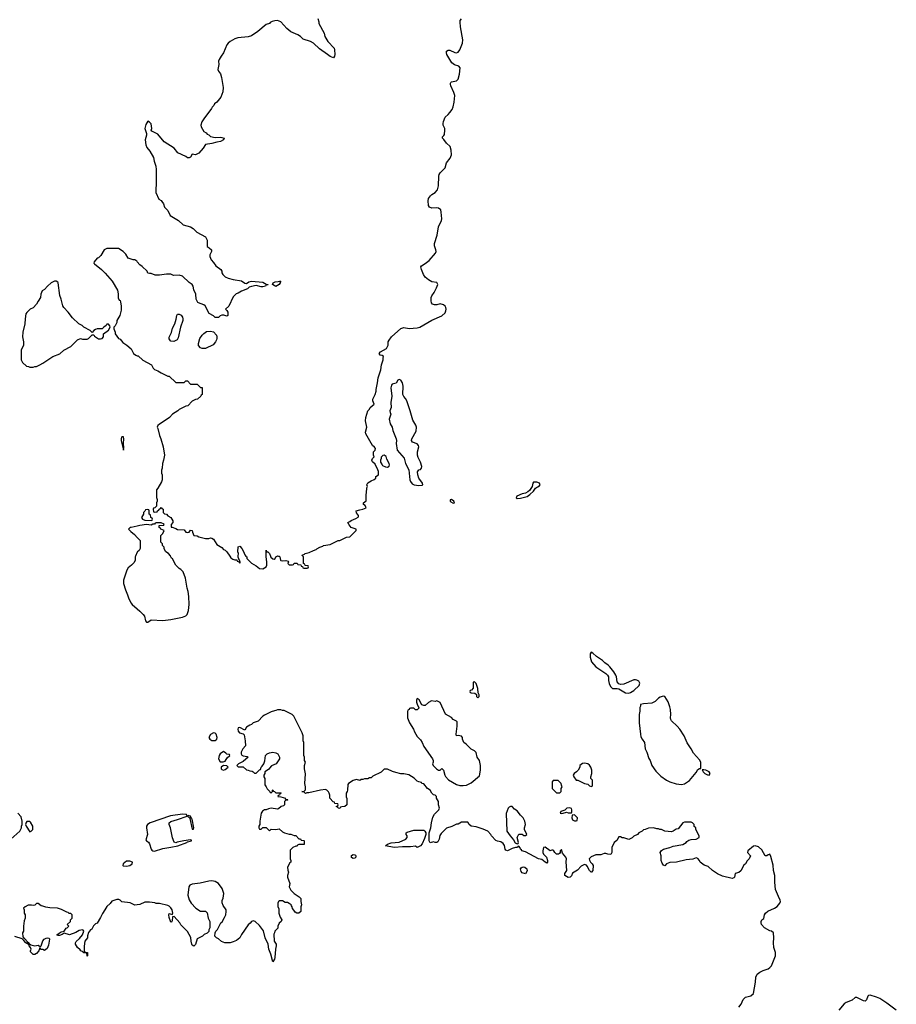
# Model space of a CAD drawing. Header units: inches. Extents: x 1889655 to 2052254, y 217972 to 431650.
# Tile 10 of 49: x 1988566 to 1999250, y 234539 to 246535. Entities that reach past the tile are written whole.
import ezdxf

# ---------------------------------------------------------------- set-up
doc = ezdxf.new("R2010")
doc.units = ezdxf.units.IN
doc.header["$MEASUREMENT"] = 0
for name, color, linetype in [('B9283', 7, 'Continuous'), ('B9284', 7, 'Continuous'), ('B9293', 7, 'Continuous'), ('B9294', 7, 'Continuous')]:
    doc.layers.add(name, color=color, linetype=linetype)

msp = doc.modelspace()

# ---------------------------------------------------------------- linework, layer by layer
at = {"layer": 'B9283', "color": 6, "elevation": 100}
for points in [[(1989977, 240000), (1989972, 239990), (1989972, 239950), (1989960, 239920), (1989930, 239889), (1989890, 239858), (1989871, 239830), (1989832, 239708), (1989832, 239668), (1989856, 239590), (1989881, 239530), (1989891, 239490), (1989919, 239430), (1989936, 239410), (1990000, 239356)], [(1988458, 236550), (1988568, 236650), (1988589, 236690), (1988589, 236710), (1988598, 236730), (1988598, 236770), (1988583, 236823), (1988542, 236870)], [(1990000, 235752), (1989969, 235749), (1989914, 235774), (1989810, 235789), (1989789, 235809), (1989775, 235815), (1989750, 235815), (1989690, 235794), (1989670, 235769), (1989628, 235732), (1989606, 235690), (1989574, 235646), (1989550, 235595), (1989510, 235529), (1989490, 235518), (1989465, 235495), (1989445, 235455), (1989430, 235448), (1989407, 235413), (1989394, 235374), (1989392, 235350), (1989362, 235310), (1989352, 235248), (1989353, 235193), (1989358, 235178), (1989392, 235170), (1989394, 235130), (1989390, 235126), (1989386, 235166), (1989350, 235168), (1989338, 235178), (1989310, 235189), (1989302, 235202), (1989269, 235230), (1989247, 235273), (1989246, 235290), (1989255, 235305), (1989297, 235343), (1989333, 235387), (1989349, 235430), (1989341, 235441), (1989330, 235447), (1989290, 235439), (1989250, 235416), (1989173, 235387), (1989110, 235407), (1989086, 235390), (1989050, 235378), (1989036, 235376), (1989023, 235383), (1989024, 235390), (1989070, 235421), (1989110, 235431), (1989134, 235466), (1989146, 235470), (1989166, 235490), (1989146, 235510), (1989186, 235550), (1989186, 235570), (1989206, 235590), (1989206, 235630), (1989190, 235646), (1989170, 235646), (1989156, 235656), (1989140, 235660), (1989116, 235676), (1989075, 235695), (1989029, 235709), (1988934, 235714), (1988883, 235723), (1988850, 235735), (1988830, 235738), (1988790, 235768), (1988770, 235768), (1988751, 235749), (1988730, 235742), (1988710, 235749), (1988670, 235748), (1988632, 235728), (1988614, 235710), (1988622, 235690), (1988622, 235650), (1988632, 235630), (1988632, 235590), (1988622, 235558), (1988611, 235490), (1988612, 235430), (1988602, 235410), (1988603, 235363), (1988620, 235340), (1988630, 235336), (1988661, 235301), (1988676, 235290), (1988674, 235274), (1988686, 235274), (1988702, 235262), (1988749, 235251), (1988790, 235258), (1988806, 235246), (1988810, 235234), (1988830, 235252), (1988848, 235312), (1988866, 235334), (1988890, 235347), (1988908, 235348), (1988925, 235345), (1988931, 235331), (1988919, 235261), (1988900, 235220), (1988870, 235195), (1988850, 235209), (1988828, 235208), (1988810, 235226), (1988801, 235190), (1988770, 235158), (1988750, 235146), (1988730, 235146), (1988700, 235180), (1988698, 235190), (1988706, 235210), (1988698, 235230), (1988682, 235250), (1988682, 235262), (1988642, 235290), (1988618, 235318), (1988595, 235335), (1988506, 235366)]]:
    msp.add_lwpolyline(points, dxfattribs=at)
for points in [[(1988690, 236768), (1988653, 236767), (1988644, 236756), (1988638, 236730), (1988645, 236710), (1988690, 236642), (1988706, 236650), (1988726, 236670), (1988728, 236710), (1988700, 236760)], [(1989910, 236285), (1989870, 236283), (1989826, 236250), (1989822, 236230), (1989828, 236228), (1989870, 236223), (1989890, 236226), (1989910, 236231), (1989937, 236250), (1989942, 236270)]]:
    msp.add_lwpolyline(points, close=True, dxfattribs=at)
at = {"layer": 'B9284', "color": 6, "elevation": 100}
for points in [[(1990000, 243584), (1989993, 243593), (1989970, 243609), (1989950, 243609), (1989890, 243628), (1989860, 243680), (1989828, 243710), (1989770, 243748), (1989630, 243746), (1989594, 243730), (1989557, 243663), (1989525, 243635), (1989510, 243628), (1989473, 243587), (1989472, 243570), (1989480, 243560), (1989565, 243490), (1989610, 243446), (1989695, 243350), (1989760, 243240), (1989766, 243194), (1989765, 243145), (1989778, 243118), (1989790, 243114), (1989797, 243097), (1989805, 243045), (1989805, 242995), (1989785, 242930), (1989752, 242870), (1989750, 242846), (1989730, 242806), (1989714, 242790), (1989714, 242770), (1989732, 242730), (1989732, 242710), (1989772, 242652), (1989790, 242642), (1989823, 242603), (1989872, 242570), (1989924, 242524), (1989952, 242470), (1989982, 242450), (1990000, 242442)], [(1990000, 240366), (1989927, 240347), (1989913, 240347), (1989894, 240330), (1989920, 240300), (1989964, 240264), (1990000, 240226)], [(1990000, 240046), (1989977, 240000)]]:
    msp.add_lwpolyline(points, dxfattribs=at)
for points in [[(1989010, 243349), (1988990, 243349), (1988950, 243329), (1988905, 243290), (1988870, 243248), (1988842, 243230), (1988825, 243190), (1988822, 243150), (1988790, 243108), (1988770, 243068), (1988730, 243026), (1988694, 243010), (1988652, 242968), (1988642, 242950), (1988632, 242890), (1988631, 242830), (1988603, 242730), (1988601, 242670), (1988611, 242610), (1988611, 242570), (1988586, 242510), (1988585, 242390), (1988600, 242360), (1988650, 242314), (1988672, 242312), (1988690, 242302), (1988730, 242302), (1988749, 242311), (1988770, 242312), (1988810, 242331), (1988850, 242352), (1988970, 242432), (1989054, 242466), (1989106, 242510), (1989190, 242552), (1989270, 242634), (1989308, 242652), (1989330, 242642), (1989390, 242642), (1989406, 242650), (1989450, 242694), (1989470, 242694), (1989480, 242680), (1989528, 242648), (1989553, 242647), (1989570, 242652), (1989588, 242670), (1989588, 242710), (1989648, 242752), (1989668, 242790), (1989667, 242807), (1989650, 242826), (1989630, 242826), (1989622, 242810), (1989592, 242790), (1989571, 242769), (1989511, 242769), (1989490, 242762), (1989472, 242750), (1989450, 242726), (1989426, 242750), (1989350, 242788), (1989329, 242809), (1989289, 242829), (1989210, 242902), (1989159, 242970), (1989104, 243030), (1989094, 243050), (1989073, 243130), (1989056, 243176), (1989034, 243330), (1989030, 243338)], [(1989830, 241452), (1989810, 241452), (1989802, 241430), (1989804, 241410), (1989830, 241292), (1989836, 241324), (1989833, 241370), (1989837, 241430)]]:
    msp.add_lwpolyline(points, close=True, dxfattribs=at)
at = {"layer": 'B9293', "color": 6, "elevation": 100}
for points in [[(1990000, 239356), (1990030, 239330), (1990070, 239290), (1990088, 239268), (1990100, 239210), (1990110, 239195), (1990130, 239196), (1990170, 239223), (1990310, 239216), (1990410, 239227), (1990550, 239255), (1990590, 239271), (1990609, 239290), (1990623, 239337), (1990630, 239410), (1990628, 239508), (1990621, 239570), (1990608, 239610), (1990589, 239730), (1990558, 239810), (1990530, 239838), (1990508, 239850), (1990469, 239889), (1990430, 239966), (1990416, 239976), (1990405, 240000)], [(1991126, 240000), (1991140, 239980), (1991164, 239964), (1991190, 239954), (1991213, 239953), (1991218, 239938), (1991234, 239934), (1991250, 239914), (1991254, 239926), (1991250, 239946), (1991246, 239946), (1991228, 239988), (1991229, 240000)], [(1991324, 240000), (1991334, 239990), (1991334, 239970), (1991392, 239912), (1991450, 239882), (1991487, 239847), (1991530, 239843), (1991569, 239870), (1991578, 239890), (1991578, 239930), (1991569, 239990), (1991569, 240000)], [(1991623, 240000), (1991628, 239988), (1991650, 239967), (1991670, 239961), (1991677, 239963), (1991690, 239992), (1991706, 240000)], [(1991720, 240000), (1991730, 239998), (1991738, 239990), (1991745, 239950), (1991750, 239946), (1991770, 239943), (1991810, 239946), (1991840, 239940), (1991842, 239930), (1991834, 239910), (1991850, 239894), (1991890, 239894), (1991902, 239898), (1991910, 239914), (1991950, 239914), (1991958, 239898), (1991993, 239893), (1991998, 239878), (1992013, 239873), (1992018, 239858), (1992030, 239854), (1992070, 239854), (1992082, 239858), (1992086, 239870), (1992082, 239882), (1992047, 239887), (1992042, 239902), (1992026, 239910), (1992026, 239990), (1992016, 240000)], [(1997330, 234505), (1997358, 234542), (1997385, 234596), (1997402, 234618), (1997413, 234627), (1997477, 234643), (1997509, 234670), (1997535, 234810), (1997539, 234870), (1997555, 234905), (1997588, 234930), (1997628, 234950), (1997690, 234971), (1997710, 234987), (1997727, 235010), (1997747, 235050), (1997777, 235130), (1997776, 235170), (1997758, 235230), (1997752, 235288), (1997758, 235350), (1997755, 235410), (1997730, 235429), (1997710, 235433), (1997644, 235470), (1997609, 235510), (1997601, 235530), (1997602, 235550), (1997613, 235567), (1997636, 235584), (1997645, 235630), (1997654, 235650), (1997685, 235675), (1997764, 235710), (1997796, 235730), (1997831, 235770), (1997838, 235790), (1997836, 235810), (1997813, 235853), (1997776, 235936), (1997769, 236029), (1997770, 236110), (1997753, 236170), (1997750, 236236), (1997722, 236342), (1997710, 236367), (1997690, 236361), (1997670, 236347), (1997650, 236349), (1997610, 236423), (1997570, 236456), (1997530, 236469), (1997510, 236464), (1997441, 236410), (1997438, 236390), (1997471, 236350), (1997455, 236310), (1997433, 236287), (1997410, 236249), (1997390, 236234), (1997355, 236165), (1997330, 236147), (1997287, 236133), (1997277, 236090), (1997270, 236081), (1997250, 236073), (1997130, 236101), (1997070, 236129), (1997009, 236169), (1996957, 236217), (1996910, 236235), (1996858, 236270), (1996853, 236293), (1996830, 236314), (1996810, 236322), (1996770, 236309), (1996690, 236300), (1996570, 236273), (1996490, 236267), (1996451, 236250), (1996430, 236228), (1996414, 236234), (1996397, 236257), (1996386, 236290), (1996385, 236350), (1996374, 236390), (1996387, 236413), (1996412, 236428), (1996490, 236448), (1996530, 236466), (1996650, 236488), (1996688, 236510), (1996697, 236523), (1996722, 236538), (1996750, 236547), (1996810, 236551), (1996848, 236570), (1996848, 236590), (1996806, 236670), (1996806, 236690), (1996787, 236707), (1996786, 236730), (1996768, 236750), (1996750, 236757), (1996670, 236759), (1996647, 236750), (1996590, 236679), (1996567, 236673), (1996531, 236649), (1996510, 236642), (1996430, 236648), (1996390, 236668), (1996369, 236669), (1996350, 236678), (1996330, 236678), (1996290, 236688), (1996230, 236686), (1996190, 236668), (1996170, 236666), (1996152, 236648), (1996114, 236630), (1996094, 236610), (1996050, 236588), (1996030, 236568), (1995991, 236549), (1995930, 236569), (1995909, 236569), (1995890, 236578), (1995870, 236578), (1995844, 236536), (1995812, 236510), (1995782, 236450), (1995782, 236390), (1995770, 236366), (1995733, 236367), (1995710, 236378), (1995690, 236378), (1995650, 236362), (1995590, 236361), (1995530, 236334), (1995507, 236313), (1995510, 236294), (1995522, 236270), (1995542, 236250), (1995554, 236230), (1995551, 236170), (1995534, 236150), (1995530, 236148), (1995510, 236168), (1995484, 236224), (1995475, 236235), (1995450, 236242), (1995410, 236224), (1995366, 236174), (1995322, 236150), (1995305, 236135), (1995290, 236106), (1995274, 236090), (1995250, 236086), (1995209, 236110), (1995210, 236134), (1995234, 236170), (1995226, 236274), (1995229, 236310), (1995222, 236330), (1995180, 236380), (1995170, 236426), (1995154, 236410), (1995154, 236390), (1995144, 236376), (1995131, 236369), (1995109, 236369), (1995087, 236387), (1995078, 236410), (1995070, 236418), (1995050, 236418), (1995030, 236408), (1994970, 236455), (1994952, 236448), (1994941, 236410), (1994941, 236390), (1994951, 236370), (1994985, 236330), (1994998, 236290), (1994998, 236270), (1994990, 236258), (1994969, 236270), (1994930, 236304), (1994890, 236312), (1994730, 236395), (1994686, 236410), (1994682, 236422), (1994668, 236428), (1994667, 236447), (1994650, 236466), (1994638, 236462), (1994632, 236448), (1994610, 236448), (1994570, 236438), (1994511, 236409), (1994490, 236418), (1994482, 236430), (1994476, 236476), (1994460, 236500), (1994430, 236517), (1994390, 236525), (1994370, 236534), (1994318, 236590), (1994308, 236610), (1994270, 236648), (1994215, 236675), (1994130, 236702), (1994070, 236708), (1994046, 236730), (1994030, 236758), (1993950, 236758), (1993910, 236735), (1993890, 236735), (1993834, 236706), (1993770, 236685), (1993701, 236619), (1993686, 236594), (1993677, 236550), (1993662, 236518), (1993650, 236509), (1993630, 236509), (1993610, 236519), (1993570, 236508), (1993557, 236530), (1993556, 236630), (1993579, 236690), (1993584, 236750), (1993602, 236818), (1993623, 236857), (1993675, 236910), (1993682, 236930), (1993669, 236970), (1993669, 237010), (1993648, 237050), (1993646, 237070), (1993630, 237086), (1993608, 237090), (1993589, 237110), (1993568, 237150), (1993538, 237170), (1993490, 237226), (1993468, 237228), (1993462, 237242), (1993430, 237248), (1993410, 237258), (1993374, 237294), (1993310, 237335), (1993250, 237349), (1993210, 237349), (1993150, 237362), (1993110, 237375), (1993050, 237406), (1993010, 237406), (1992970, 237366), (1992870, 237318), (1992850, 237298), (1992830, 237298), (1992808, 237288), (1992770, 237288), (1992750, 237278), (1992730, 237278), (1992710, 237268), (1992670, 237279), (1992630, 237265), (1992572, 237230), (1992564, 237216), (1992562, 237150), (1992558, 237130), (1992545, 237110), (1992545, 237065), (1992552, 237048), (1992554, 236970), (1992530, 236948), (1992493, 236947), (1992478, 236942), (1992470, 236926), (1992447, 236927), (1992442, 236942), (1992427, 236947), (1992427, 236953), (1992442, 236958), (1992446, 236970), (1992442, 236982), (1992407, 236987), (1992402, 237002), (1992387, 237007), (1992346, 237050), (1992347, 237087), (1992338, 237110), (1992330, 237126), (1992308, 237148), (1992295, 237155), (1992234, 237150), (1992090, 237115), (1992065, 237115), (1992050, 237106), (1992030, 237126), (1992006, 237130), (1992030, 237132), (1992049, 237151), (1992049, 237190), (1992041, 237230), (1992048, 237348), (1992038, 237410), (1992038, 237450), (1992048, 237490), (1992038, 237510), (1992038, 237550), (1992028, 237572), (1992028, 237730), (1992022, 237750), (1992022, 237810), (1992010, 237846), (1991908, 238048), (1991886, 238070), (1991790, 238118), (1991770, 238118), (1991750, 238126), (1991710, 238128), (1991690, 238118), (1991670, 238115), (1991630, 238102), (1991550, 238062), (1991530, 238049), (1991472, 237990), (1991411, 237969), (1991391, 237949), (1991370, 237942), (1991330, 237915), (1991310, 237878), (1991250, 237912), (1991231, 237909), (1991225, 237890), (1991228, 237868), (1991245, 237845), (1991290, 237834), (1991302, 237822), (1991316, 237750), (1991318, 237690), (1991286, 237650), (1991267, 237610), (1991266, 237590), (1991275, 237575), (1991290, 237565), (1991337, 237557), (1991351, 237550), (1991290, 237498), (1991234, 237470), (1991214, 237450), (1991230, 237434), (1991290, 237434), (1991330, 237394), (1991352, 237392), (1991370, 237382), (1991400, 237380), (1991413, 237373), (1991430, 237354), (1991450, 237354), (1991490, 237394), (1991502, 237398), (1991508, 237430), (1991520, 237440), (1991542, 237470), (1991554, 237506), (1991564, 237570), (1991584, 237590), (1991610, 237604), (1991650, 237611), (1991690, 237605), (1991711, 237591), (1991732, 237550), (1991732, 237528), (1991692, 237470), (1991637, 237443), (1991610, 237418), (1991599, 237401), (1991554, 237370), (1991552, 237350), (1991542, 237330), (1991542, 237310), (1991552, 237290), (1991552, 237212), (1991572, 237190), (1991584, 237164), (1991613, 237133), (1991618, 237118), (1991630, 237114), (1991646, 237130), (1991646, 237150), (1991650, 237154), (1991658, 237138), (1991670, 237134), (1991690, 237114), (1991750, 237114), (1991754, 237110), (1991738, 237102), (1991733, 237087), (1991718, 237082), (1991714, 237070), (1991750, 237067), (1991778, 237058), (1991793, 237053), (1991810, 237034), (1991830, 237034), (1991834, 237030), (1991830, 237026), (1991810, 237026), (1991794, 237010), (1991794, 236970), (1991782, 236958), (1991754, 236950), (1991720, 236920), (1991710, 236918), (1991630, 236929), (1991598, 236922), (1991570, 236908), (1991550, 236908), (1991527, 236893), (1991511, 236869), (1991492, 236772), (1991494, 236730), (1991482, 236710), (1991482, 236690), (1991490, 236674), (1991510, 236674), (1991530, 236694), (1991570, 236694), (1991610, 236654), (1991630, 236672), (1991690, 236671), (1991730, 236678), (1991770, 236642), (1991794, 236630), (1991850, 236612), (1991872, 236612), (1991910, 236594), (1991930, 236594), (1991970, 236554), (1991990, 236554), (1991998, 236538), (1992030, 236534), (1992032, 236530), (1992033, 236487), (1991970, 236486), (1991958, 236482), (1991950, 236466), (1991930, 236466), (1991894, 236450), (1991864, 236416), (1991862, 236310), (1991872, 236292), (1991872, 236270), (1991858, 236262), (1991832, 236210), (1991833, 236173), (1991842, 236150), (1991832, 236110), (1991832, 236090), (1991858, 236010), (1991852, 235970), (1991872, 235930), (1991910, 235891), (1991974, 235850), (1991992, 235830), (1991992, 235790), (1992002, 235750), (1991992, 235728), (1991992, 235670), (1991970, 235648), (1991946, 235650), (1991923, 235663), (1991908, 235688), (1991890, 235706), (1991887, 235727), (1991878, 235738), (1991875, 235750), (1991850, 235768), (1991830, 235778), (1991800, 235780), (1991770, 235798), (1991730, 235798), (1991722, 235790), (1991714, 235770), (1991712, 235730), (1991724, 235704), (1991725, 235650), (1991740, 235600), (1991762, 235570), (1991754, 235550), (1991730, 235526), (1991712, 235490), (1991712, 235468), (1991674, 235430), (1991672, 235410), (1991665, 235395), (1991668, 235310), (1991691, 235270), (1991692, 235250), (1991683, 235210), (1991677, 235110), (1991670, 235088), (1991650, 235058), (1991628, 235150), (1991602, 235210), (1991593, 235273), (1991560, 235350), (1991536, 235436), (1991490, 235498), (1991435, 235550), (1991410, 235555), (1991390, 235548), (1991374, 235526), (1991350, 235508), (1991271, 235389), (1991250, 235349), (1991210, 235315), (1991170, 235299), (1991130, 235289), (1991066, 235290), (1991025, 235305), (1990990, 235338), (1990966, 235350), (1990946, 235370), (1990948, 235410), (1990958, 235430), (1990978, 235450), (1991018, 235530), (1991034, 235546), (1991063, 235597), (1991079, 235630), (1991084, 235670), (1991082, 235690), (1991045, 235745), (1991036, 235776), (1991036, 235804), (1991048, 235832), (1991055, 235890), (1991034, 235950), (1990988, 236010), (1990950, 236034), (1990910, 236045), (1990870, 236041), (1990766, 236014), (1990670, 236005), (1990641, 235990), (1990627, 235970), (1990616, 235870), (1990630, 235812), (1990658, 235770), (1990712, 235710), (1990770, 235672), (1990830, 235672), (1990850, 235654), (1990865, 235590), (1990882, 235550), (1990882, 235470), (1990873, 235447), (1990872, 235428), (1990850, 235406), (1990814, 235390), (1990794, 235370), (1990730, 235338), (1990710, 235268), (1990690, 235248), (1990670, 235261), (1990666, 235270), (1990656, 235310), (1990654, 235354), (1990610, 235428), (1990530, 235509), (1990519, 235530), (1990450, 235609), (1990430, 235606), (1990425, 235555), (1990418, 235542), (1990410, 235542), (1990390, 235595), (1990384, 235630), (1990390, 235645), (1990430, 235634), (1990433, 235650), (1990426, 235690), (1990410, 235714), (1990390, 235733), (1990370, 235745), (1990270, 235769), (1990230, 235768), (1990215, 235775), (1990150, 235782), (1990090, 235782), (1990030, 235754), (1990000, 235752)], [(1999250, 234468), (1999134, 234554), (1999049, 234609), (1999010, 234626), (1998932, 234650), (1998912, 234648), (1998902, 234638), (1998887, 234593), (1998870, 234579), (1998850, 234582), (1998770, 234622), (1998750, 234623), (1998710, 234590), (1998637, 234563), (1998614, 234546), (1998550, 234469)]]:
    msp.add_lwpolyline(points, dxfattribs=at)
for points in [[(1995530, 238828), (1995518, 238810), (1995518, 238770), (1995536, 238710), (1995586, 238650), (1995710, 238571), (1995730, 238551), (1995741, 238530), (1995743, 238483), (1995751, 238449), (1995767, 238410), (1995778, 238398), (1995790, 238388), (1995848, 238388), (1995870, 238383), (1995950, 238336), (1995989, 238331), (1996010, 238338), (1996050, 238361), (1996117, 238423), (1996124, 238450), (1996110, 238476), (1996089, 238490), (1996070, 238494), (1996050, 238491), (1995930, 238441), (1995890, 238434), (1995870, 238442), (1995849, 238470), (1995838, 238530), (1995830, 238549), (1995806, 238590), (1995758, 238650), (1995740, 238670), (1995699, 238699), (1995670, 238728), (1995597, 238777), (1995550, 238818)], [(1994110, 238468), (1994094, 238466), (1994091, 238389), (1994073, 238367), (1994058, 238362), (1994054, 238350), (1994058, 238338), (1994070, 238334), (1994114, 238330), (1994132, 238312), (1994132, 238290), (1994150, 238272), (1994168, 238290), (1994168, 238310), (1994154, 238334), (1994150, 238386), (1994130, 238448)], [(1993410, 238266), (1993402, 238250), (1993402, 238222), (1993410, 238194), (1993431, 238151), (1993430, 238146), (1993410, 238126), (1993390, 238126), (1993370, 238146), (1993330, 238146), (1993318, 238142), (1993314, 238130), (1993298, 238122), (1993293, 238107), (1993292, 238030), (1993318, 237970), (1993365, 237890), (1993377, 237857), (1993410, 237802), (1993450, 237762), (1993471, 237731), (1993490, 237682), (1993598, 237530), (1993605, 237510), (1993605, 237490), (1993598, 237470), (1993607, 237447), (1993647, 237407), (1993670, 237392), (1993690, 237392), (1993710, 237412), (1993732, 237390), (1993746, 237330), (1993754, 237314), (1993794, 237274), (1993890, 237216), (1993930, 237206), (1993970, 237207), (1994010, 237211), (1994070, 237236), (1994170, 237322), (1994181, 237390), (1994183, 237450), (1994170, 237508), (1994142, 237550), (1994130, 237606), (1994108, 237628), (1994070, 237648), (1994008, 237710), (1993978, 237730), (1993962, 237770), (1993962, 237790), (1993950, 237808), (1993910, 237815), (1993888, 237810), (1993884, 237830), (1993899, 237930), (1993899, 237979), (1993889, 237989), (1993850, 238008), (1993830, 238035), (1993756, 238076), (1993690, 238218), (1993650, 238235), (1993630, 238229), (1993585, 238235), (1993550, 238218), (1993510, 238178), (1993490, 238178), (1993469, 238189), (1993435, 238250)], [(1996410, 238295), (1996370, 238282), (1996350, 238269), (1996333, 238247), (1996310, 238229), (1996271, 238209), (1996170, 238202), (1996134, 238190), (1996132, 238170), (1996125, 238155), (1996125, 238110), (1996116, 238070), (1996116, 237970), (1996131, 237829), (1996138, 237798), (1996151, 237770), (1996181, 237730), (1996191, 237650), (1996211, 237610), (1996235, 237535), (1996251, 237510), (1996271, 237450), (1996320, 237380), (1996380, 237320), (1996450, 237271), (1996490, 237251), (1996566, 237226), (1996630, 237218), (1996670, 237225), (1996730, 237265), (1996810, 237362), (1996830, 237402), (1996853, 237413), (1996867, 237413), (1996868, 237490), (1996850, 237519), (1996777, 237597), (1996750, 237651), (1996703, 237723), (1996664, 237810), (1996610, 237893), (1996579, 237930), (1996511, 237991), (1996501, 238010), (1996497, 238030), (1996500, 238070), (1996496, 238130), (1996490, 238164), (1996470, 238225), (1996430, 238289)], [(1990930, 237848), (1990892, 237828), (1990872, 237790), (1990882, 237770), (1990910, 237752), (1990950, 237752), (1990968, 237770), (1990975, 237790), (1990962, 237830), (1990950, 237842)], [(1991050, 237618), (1991008, 237592), (1990996, 237570), (1990991, 237530), (1991010, 237492), (1991048, 237492), (1991070, 237502), (1991096, 237544), (1991126, 237570), (1991122, 237582), (1991090, 237586), (1991080, 237600)], [(1991050, 237448), (1991022, 237430), (1991022, 237410), (1991030, 237402), (1991050, 237392), (1991070, 237398), (1991106, 237430), (1991090, 237446)], [(1995450, 237479), (1995425, 237475), (1995394, 237450), (1995392, 237428), (1995374, 237390), (1995354, 237370), (1995322, 237350), (1995312, 237330), (1995318, 237310), (1995350, 237272), (1995370, 237272), (1995450, 237231), (1995490, 237222), (1995510, 237202), (1995530, 237194), (1995542, 237198), (1995546, 237210), (1995546, 237270), (1995528, 237290), (1995528, 237310), (1995541, 237350), (1995539, 237390), (1995529, 237429), (1995512, 237452), (1995490, 237469)], [(1996904, 237396), (1996885, 237395), (1996896, 237370), (1996916, 237350), (1996950, 237334), (1996970, 237331), (1996980, 237350), (1996969, 237370), (1996929, 237390)], [(1995130, 237266), (1995070, 237266), (1995054, 237250), (1995054, 237170), (1995110, 237114), (1995150, 237114), (1995166, 237130), (1995167, 237167), (1995178, 237190), (1995168, 237208), (1995166, 237230)], [(1994550, 236949), (1994530, 236942), (1994518, 236930), (1994497, 236863), (1994505, 236650), (1994542, 236590), (1994585, 236545), (1994605, 236505), (1994630, 236494), (1994642, 236498), (1994646, 236510), (1994629, 236570), (1994650, 236614), (1994690, 236614), (1994710, 236594), (1994730, 236594), (1994746, 236610), (1994718, 236670), (1994718, 236690), (1994729, 236730), (1994722, 236770), (1994702, 236810), (1994670, 236842), (1994630, 236895), (1994596, 236916), (1994570, 236948)], [(1995270, 236935), (1995234, 236930), (1995210, 236906), (1995162, 236890), (1995154, 236870), (1995170, 236865), (1995190, 236866), (1995230, 236882), (1995250, 236872), (1995290, 236874), (1995295, 236885), (1995295, 236910), (1995290, 236926)], [(1990550, 236855), (1990404, 236836), (1990157, 236750), (1990125, 236730), (1990113, 236710), (1990112, 236690), (1990123, 236610), (1990103, 236543), (1990111, 236530), (1990135, 236515), (1990150, 236495), (1990170, 236431), (1990178, 236418), (1990190, 236408), (1990210, 236406), (1990310, 236439), (1990410, 236452), (1990495, 236470), (1990604, 236510), (1990610, 236518), (1990662, 236530), (1990659, 236539), (1990650, 236542), (1990568, 236532), (1990486, 236514), (1990470, 236506), (1990450, 236513), (1990428, 236568), (1990403, 236690), (1990390, 236730), (1990390, 236750), (1990410, 236766), (1990491, 236789), (1990608, 236830), (1990598, 236850)], [(1990621, 236839), (1990611, 236830), (1990635, 236815), (1990641, 236801), (1990670, 236672), (1990686, 236674), (1990688, 236690), (1990670, 236794), (1990661, 236801), (1990650, 236832)], [(1995330, 236846), (1995298, 236842), (1995294, 236810), (1995305, 236785), (1995330, 236774), (1995350, 236774), (1995362, 236778), (1995366, 236810)], [(1993410, 236448), (1993390, 236466), (1993330, 236457), (1993230, 236459), (1993130, 236450), (1993026, 236470), (1993048, 236490), (1993092, 236508), (1993190, 236516), (1993274, 236550), (1993289, 236570), (1993289, 236590), (1993278, 236610), (1993278, 236630), (1993290, 236638), (1993370, 236659), (1993490, 236661), (1993505, 236650), (1993516, 236630), (1993516, 236610), (1993501, 236559), (1993470, 236495), (1993450, 236468)], [(1992630, 236315), (1992610, 236328), (1992609, 236351), (1992630, 236365), (1992650, 236362), (1992657, 236357), (1992662, 236350), (1992662, 236330), (1992650, 236318)], [(1994730, 236128), (1994690, 236142), (1994679, 236159), (1994669, 236190), (1994677, 236203), (1994689, 236211), (1994706, 236214), (1994722, 236210), (1994747, 236190), (1994753, 236167)]]:
    msp.add_lwpolyline(points, close=True, dxfattribs=at)
at = {"layer": 'B9294', "color": 6, "elevation": 100}
for points in [[(1992198, 246550), (1992211, 246510), (1992212, 246490), (1992278, 246370), (1992286, 246330), (1992321, 246270), (1992398, 246190), (1992405, 246170), (1992407, 246110), (1992403, 246090), (1992391, 246070), (1992350, 246088), (1992316, 246110), (1992222, 246182), (1992149, 246249), (1992110, 246269), (1992020, 246300), (1991988, 246330), (1991958, 246350), (1991869, 246389), (1991822, 246430), (1991748, 246510), (1991710, 246524), (1991677, 246523), (1991645, 246515), (1991620, 246500), (1991610, 246488), (1991570, 246475), (1991470, 246392), (1991390, 246338), (1991350, 246327), (1991225, 246314), (1991190, 246301), (1991130, 246269), (1991107, 246250), (1991090, 246229), (1991051, 246130), (1991020, 246090), (1990999, 246050), (1990991, 246030), (1990995, 245990), (1990982, 245930), (1990988, 245910), (1991014, 245874), (1991027, 245830), (1991047, 245710), (1991044, 245656), (1991016, 245590), (1990971, 245529), (1990942, 245510), (1990932, 245490), (1990912, 245470), (1990905, 245455), (1990810, 245328), (1990787, 245290), (1990776, 245250), (1990778, 245230), (1990812, 245172), (1990837, 245157), (1990850, 245142), (1990870, 245134), (1990890, 245114), (1990950, 245101), (1991010, 245105), (1991030, 245101), (1991058, 245090), (1991052, 245070), (1991012, 245050), (1990970, 245044), (1990910, 245027), (1990830, 245015), (1990802, 244970), (1990750, 244908), (1990710, 244889), (1990670, 244898), (1990650, 244862), (1990630, 244854), (1990610, 244854), (1990590, 244869), (1990495, 244915), (1990448, 244970), (1990329, 245049), (1990250, 245142), (1990176, 245176), (1990168, 245190), (1990175, 245210), (1990168, 245268), (1990150, 245288), (1990130, 245298), (1990103, 245257), (1990092, 245210), (1990112, 245150), (1990111, 245130), (1990096, 245070), (1990105, 245010), (1990117, 244977), (1990154, 244934), (1990198, 244858), (1990207, 244810), (1990226, 244750), (1990231, 244710), (1990231, 244510), (1990225, 244490), (1990225, 244430), (1990262, 244350), (1990291, 244331), (1990300, 244320), (1990318, 244290), (1990332, 244250), (1990371, 244211), (1990402, 244150), (1990502, 244090), (1990557, 244037), (1990650, 244011), (1990682, 243990), (1990726, 243946), (1990832, 243890), (1990851, 243851), (1990853, 243773), (1990877, 243757), (1990902, 243730), (1990902, 243710), (1990885, 243670), (1990885, 243650), (1990898, 243610), (1990930, 243578), (1990957, 243537), (1991018, 243490), (1991031, 243470), (1991031, 243450), (1991041, 243430), (1991070, 243403), (1991107, 243387), (1991168, 243368), (1991270, 243354), (1991310, 243325), (1991330, 243322), (1991357, 243343), (1991390, 243351), (1991530, 243337), (1991570, 243312), (1991594, 243310), (1991590, 243306), (1991570, 243306), (1991562, 243290), (1991530, 243279), (1991510, 243281), (1991450, 243298), (1991390, 243284), (1991365, 243275), (1991342, 243258), (1991271, 243229), (1991230, 243202), (1991206, 243194), (1991183, 243177), (1991170, 243158), (1991115, 243045), (1991074, 243010), (1991090, 242994), (1991102, 242970), (1991102, 242930), (1991090, 242922), (1991055, 242935), (1991030, 242935), (1991010, 242928), (1990990, 242908), (1990950, 242906), (1990928, 242928), (1990876, 242956), (1990828, 243050), (1990810, 243062), (1990744, 243084), (1990738, 243090), (1990718, 243130), (1990715, 243190), (1990690, 243246), (1990679, 243290), (1990670, 243308), (1990630, 243334), (1990549, 243410), (1990510, 243423), (1990440, 243420), (1990410, 243434), (1990354, 243434), (1990270, 243421), (1990217, 243423), (1990170, 243442), (1990150, 243442), (1990129, 243449), (1990118, 243470), (1990058, 243530), (1990029, 243549), (1990000, 243584)], [(1992016, 240000), (1992008, 240008), (1992010, 240012), (1992038, 240022), (1992046, 240030), (1992096, 240044), (1992146, 240070), (1992179, 240081), (1992188, 240090), (1992226, 240110), (1992259, 240121), (1992270, 240131), (1992350, 240142), (1992446, 240190), (1992469, 240191), (1992483, 240197), (1992550, 240232), (1992590, 240234), (1992666, 240310), (1992666, 240330), (1992608, 240350), (1992580, 240380), (1992566, 240410), (1992590, 240422), (1992605, 240435), (1992663, 240457), (1992690, 240474), (1992696, 240484), (1992696, 240496), (1992670, 240526), (1992668, 240550), (1992710, 240565), (1992749, 240571), (1992788, 240590), (1992775, 240615), (1992758, 240630), (1992758, 240650), (1992787, 240673), (1992788, 240750), (1992795, 240770), (1992798, 240830), (1992806, 240850), (1992798, 240870), (1992809, 240891), (1992850, 240918), (1992888, 240932), (1992906, 240950), (1992908, 240970), (1992938, 240990), (1992939, 241030), (1992933, 241053), (1992899, 241119), (1992868, 241150), (1992858, 241170), (1992866, 241190), (1992886, 241210), (1992878, 241230), (1992878, 241270), (1992899, 241290), (1992902, 241310), (1992890, 241328), (1992867, 241347), (1992785, 241490), (1992781, 241510), (1992796, 241570), (1992779, 241650), (1992786, 241690), (1992809, 241771), (1992829, 241791), (1992838, 241810), (1992886, 241850), (1992869, 241890), (1992869, 241911), (1992898, 241970), (1992909, 242010), (1992909, 242030), (1992929, 242111), (1992935, 242170), (1992969, 242270), (1992975, 242330), (1992995, 242390), (1992995, 242410), (1993002, 242430), (1992983, 242443), (1992958, 242450), (1992949, 242470), (1992963, 242490), (1993036, 242530), (1993057, 242570), (1993059, 242610), (1993069, 242630), (1993099, 242670), (1993210, 242771), (1993250, 242785), (1993314, 242774), (1993410, 242783), (1993443, 242790), (1993590, 242876), (1993710, 242928), (1993750, 242964), (1993761, 242990), (1993764, 243010), (1993758, 243030), (1993750, 243046), (1993730, 243062), (1993690, 243072), (1993650, 243062), (1993620, 243060), (1993596, 243070), (1993585, 243085), (1993580, 243110), (1993583, 243150), (1993590, 243170), (1993617, 243210), (1993647, 243270), (1993661, 243310), (1993659, 243319), (1993650, 243335), (1993590, 243343), (1993550, 243367), (1993510, 243400), (1993487, 243430), (1993463, 243490), (1993456, 243524), (1993463, 243537), (1993510, 243564), (1993557, 243603), (1993632, 243690), (1993641, 243710), (1993640, 243730), (1993622, 243782), (1993621, 243810), (1993654, 243910), (1993671, 244010), (1993708, 244090), (1993711, 244110), (1993705, 244190), (1993697, 244217), (1993670, 244239), (1993650, 244244), (1993590, 244239), (1993561, 244250), (1993548, 244270), (1993543, 244330), (1993550, 244355), (1993571, 244389), (1993590, 244406), (1993630, 244431), (1993657, 244463), (1993670, 244510), (1993674, 244630), (1993679, 244650), (1993690, 244671), (1993750, 244730), (1993768, 244790), (1993813, 244847), (1993827, 244890), (1993825, 244945), (1993811, 244990), (1993770, 245031), (1993737, 245077), (1993718, 245090), (1993720, 245110), (1993736, 245124), (1993742, 245138), (1993749, 245190), (1993747, 245210), (1993728, 245250), (1993726, 245270), (1993730, 245297), (1993750, 245348), (1993790, 245380), (1993810, 245403), (1993837, 245443), (1993850, 245475), (1993863, 245530), (1993868, 245610), (1993859, 245650), (1993820, 245730), (1993815, 245750), (1993817, 245763), (1993820, 245770), (1993830, 245777), (1993890, 245792), (1993911, 245809), (1993926, 245870), (1993933, 245950), (1993919, 245970), (1993865, 245985), (1993831, 246010), (1993774, 246110), (1993767, 246130), (1993769, 246150), (1993790, 246164), (1993810, 246163), (1993870, 246135), (1993890, 246132), (1993910, 246141), (1993930, 246170), (1993965, 246250), (1993968, 246290), (1993938, 246450), (1993933, 246507), (1993935, 246525), (1993950, 246544)], [(1990000, 242442), (1990010, 242438), (1990066, 242386), (1990171, 242331), (1990192, 242290), (1990210, 242272), (1990250, 242258), (1990290, 242232), (1990370, 242192), (1990390, 242192), (1990470, 242114), (1990570, 242114), (1990590, 242134), (1990610, 242134), (1990650, 242094), (1990730, 242094), (1990770, 242054), (1990790, 242054), (1990792, 242050), (1990792, 241968), (1990778, 241962), (1990773, 241947), (1990734, 241910), (1990710, 241908), (1990670, 241888), (1990614, 241830), (1990590, 241828), (1990510, 241788), (1990492, 241770), (1990430, 241729), (1990391, 241690), (1990350, 241659), (1990270, 241609), (1990251, 241590), (1990242, 241570), (1990250, 241554), (1990271, 241470), (1990287, 241430), (1990314, 241330), (1990331, 241230), (1990321, 241170), (1990308, 241130), (1990303, 241070), (1990295, 241045), (1990296, 241010), (1990303, 240990), (1990301, 240930), (1990294, 240906), (1990250, 240826), (1990233, 240807), (1990233, 240713), (1990242, 240690), (1990242, 240670), (1990234, 240650), (1990234, 240610), (1990213, 240587), (1990198, 240582), (1990194, 240570), (1990198, 240538), (1990210, 240534), (1990242, 240538), (1990247, 240553), (1990262, 240558), (1990267, 240573), (1990282, 240578), (1990290, 240594), (1990298, 240578), (1990314, 240570), (1990314, 240530), (1990330, 240514), (1990354, 240510), (1990372, 240492), (1990410, 240471), (1990422, 240450), (1990432, 240430), (1990432, 240410), (1990413, 240387), (1990414, 240354), (1990426, 240354), (1990470, 240338), (1990490, 240326), (1990570, 240319), (1990590, 240291), (1990606, 240286), (1990630, 240291), (1990650, 240316), (1990670, 240311), (1990671, 240290), (1990690, 240251), (1990730, 240246), (1990750, 240236), (1990830, 240216), (1990870, 240216), (1990890, 240221), (1990910, 240218), (1990930, 240205), (1990970, 240141), (1991030, 240105), (1991050, 240082), (1991071, 240071), (1991091, 240051), (1991126, 240000)], [(1990405, 240000), (1990403, 240003), (1990378, 240030), (1990348, 240050), (1990328, 240088), (1990326, 240110), (1990306, 240130), (1990306, 240150), (1990286, 240170), (1990288, 240252), (1990310, 240274), (1990326, 240310), (1990286, 240330), (1990282, 240342), (1990268, 240350), (1990267, 240373), (1990322, 240378), (1990326, 240390), (1990290, 240406), (1990230, 240406), (1990218, 240402), (1990211, 240389), (1990190, 240388), (1990170, 240378), (1990110, 240384), (1990030, 240374), (1990000, 240366)], [(1990000, 240226), (1990034, 240190), (1990033, 240093), (1990022, 240070), (1990002, 240050), (1990000, 240046)], [(1991229, 240000), (1991233, 240030), (1991225, 240050), (1991229, 240111), (1991250, 240122), (1991274, 240094), (1991296, 240056), (1991310, 240014), (1991324, 240000)], [(1991569, 240000), (1991570, 240074), (1991573, 240053), (1991590, 240051), (1991610, 240031), (1991623, 240000)], [(1991706, 240000), (1991710, 240002), (1991720, 240000)]]:
    msp.add_lwpolyline(points, dxfattribs=at)
for points in [[(1991690, 243286), (1991646, 243310), (1991655, 243330), (1991680, 243340), (1991716, 243344), (1991731, 243351), (1991751, 243351), (1991741, 243339), (1991741, 243330), (1991730, 243309)], [(1990446, 242614), (1990410, 242619), (1990403, 242623), (1990389, 242649), (1990389, 242669), (1990417, 242723), (1990430, 242778), (1990457, 242830), (1990473, 242887), (1990480, 242930), (1990490, 242946), (1990510, 242948), (1990535, 242935), (1990551, 242910), (1990555, 242890), (1990553, 242870), (1990525, 242790), (1990499, 242661), (1990485, 242635), (1990470, 242625)], [(1990790, 242528), (1990770, 242538), (1990746, 242566), (1990744, 242590), (1990762, 242650), (1990790, 242692), (1990810, 242712), (1990845, 242735), (1990890, 242741), (1990930, 242731), (1990965, 242690), (1990971, 242670), (1990971, 242650), (1990965, 242635), (1990951, 242609), (1990924, 242576), (1990830, 242528)], [(1993190, 242153), (1993176, 242144), (1993154, 242106), (1993107, 242093), (1993097, 242083), (1993092, 242068), (1993090, 242050), (1993102, 241950), (1993091, 241870), (1993095, 241810), (1993078, 241770), (1993081, 241750), (1993091, 241730), (1993071, 241670), (1993083, 241610), (1993106, 241570), (1993115, 241530), (1993156, 241430), (1993159, 241410), (1993154, 241370), (1993167, 241290), (1993253, 241193), (1993268, 241130), (1993308, 241050), (1993322, 240930), (1993329, 240909), (1993350, 240879), (1993372, 240870), (1993430, 240861), (1993470, 240866), (1993478, 240870), (1993475, 240890), (1993432, 240950), (1993418, 240990), (1993414, 241026), (1993429, 241050), (1993450, 241057), (1993465, 241070), (1993468, 241090), (1993450, 241144), (1993422, 241202), (1993416, 241230), (1993416, 241270), (1993430, 241330), (1993428, 241348), (1993410, 241366), (1993353, 241390), (1993342, 241410), (1993346, 241430), (1993397, 241523), (1993404, 241570), (1993396, 241596), (1993357, 241657), (1993326, 241770), (1993285, 241890), (1993270, 241919), (1993246, 241946), (1993236, 241970), (1993240, 242070), (1993232, 242110), (1993210, 242144)], [(1993010, 241228), (1992993, 241227), (1992973, 241207), (1992972, 241190), (1992962, 241170), (1992965, 241145), (1992982, 241110), (1992990, 241102), (1993026, 241086), (1993050, 241082), (1993070, 241094), (1993074, 241110), (1993069, 241130), (1993041, 241181), (1993032, 241212)], [(1994830, 240901), (1994822, 240890), (1994814, 240846), (1994780, 240800), (1994759, 240781), (1994732, 240768), (1994690, 240758), (1994624, 240730), (1994617, 240710), (1994630, 240702), (1994670, 240706), (1994750, 240728), (1994785, 240750), (1994830, 240790), (1994854, 240826), (1994877, 240843), (1994894, 240850), (1994910, 240868), (1994901, 240890), (1994870, 240901)], [(1993830, 240688), (1993814, 240686), (1993812, 240670), (1993820, 240660), (1993850, 240645), (1993866, 240650), (1993858, 240670)], [(1990130, 240566), (1990098, 240562), (1990093, 240547), (1990074, 240530), (1990074, 240510), (1990052, 240470), (1990062, 240450), (1990090, 240438), (1990170, 240434), (1990182, 240438), (1990186, 240450), (1990182, 240462), (1990166, 240470), (1990162, 240502), (1990146, 240510), (1990146, 240550), (1990142, 240562)]]:
    msp.add_lwpolyline(points, close=True, dxfattribs=at)

doc.saveas('drawing.dxf')
